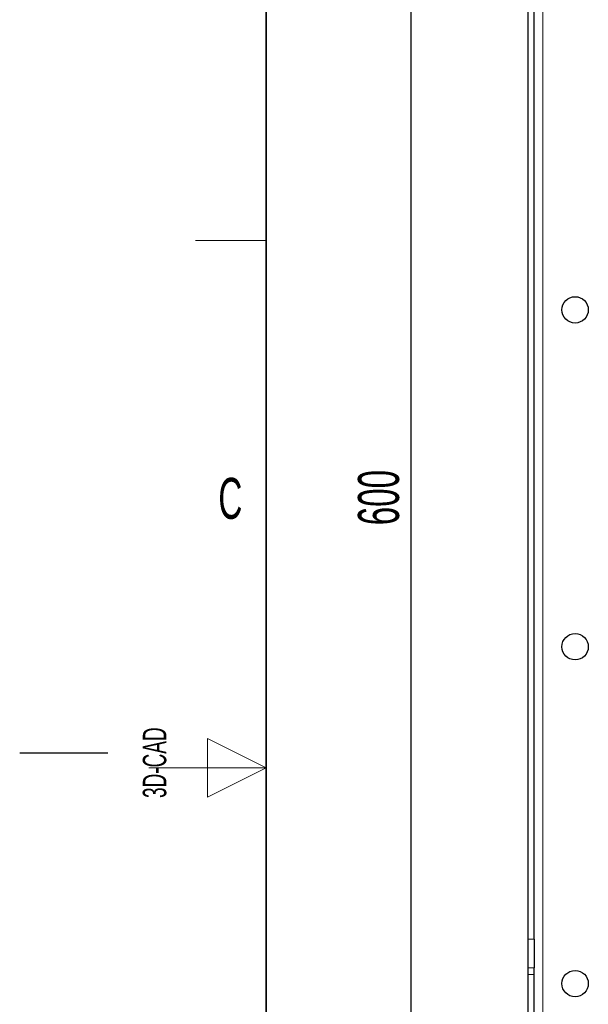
# Model space of a CAD drawing. Header units: millimetres. Extents: x 5 to 418, y 2 to 292.
# Tile 14 of 52: x 5 to 53, y 127 to 211. Entities that reach past the tile are written whole.
import ezdxf

# ---------------------------------------------------------------- set-up
doc = ezdxf.new("R2010")
doc.units = ezdxf.units.MM
doc.layers.add('SLD-0', color=7, linetype='Continuous')
doc.styles.add('SLDTEXTSTYLE1', font='TXT', dxfattribs={"width": 0.605})
doc.dimstyles.new('SLDDIMSTYLE0', dxfattribs={"dimtxt": 3.5, "dimasz": 3.302, "dimexe": 0, "dimexo": 0.0625, "dimgap": 0.875, "dimtad": 1, "dimlfac": 4, "dimrnd": 1e-09, "dimzin": 12, "dimdsep": 46, "dimtxsty": 'SLDTEXTSTYLE1', "dimsah": 1, "dimcen": 0.09, "dimadec": 0, "dimazin": 3, "dimtfac": 1, "dimtofl": 0, "dimtmove": 0, "dimatfit": 3, "dimfxl": 1, "dimfrac": 2, "dimtolj": 1, "dimtzin": 12, "dimarcsym": 0})

# ---------------------------------------------------------------- blocks, each defined once
blk = doc.blocks.new('_D')
at = {"layer": 'SLD-0', "color": 7}
for p, q in [((49.599, 246.962), (37.349, 246.962)), ((38.349, 246.962), (38.349, 96.962)), ((49.599, 96.962), (37.349, 96.962))]:
    blk.add_line(p, q, dxfattribs=at)
for points in [[(38.349, 246.962), (37.841, 243.66), (38.857, 243.66)], [(38.349, 96.962), (38.857, 100.264), (37.841, 100.264)]]:
    blk.add_solid(points, dxfattribs=at)
at = {"layer": 'SLD-0', "color": 7, "insert": (33.837, 167.952), "char_height": 3.5, "attachment_point": 1, "rotation": 90, "style": 'SLDTEXTSTYLE1'}
blk.add_mtext('600', dxfattribs=at)

msp = doc.modelspace()

# ---------------------------------------------------------------- linework, layer by layer
at = {"color": 7, "linetype": 'Continuous', "lineweight": 18}
for p, q in [((49.5991, 96.9623), (49.5991, 246.9623)), ((48.3491, 132.6337), (48.8491, 132.6337)), ((48.8491, 130.1716), (48.3491, 130.1716)), ((48.8491, 129.6114), (48.3491, 129.6114))]:
    msp.add_line(p, q, dxfattribs=at)
at = {"color": 7, "linetype": 'Continuous', "lineweight": 25}
for p, q in [((48.3491, 132.6337), (48.3491, 221.041)), ((48.8491, 132.6337), (48.8491, 221.041)), ((48.3491, 130.1716), (48.3491, 132.6337)), ((48.8491, 132.6337), (48.8491, 130.1716)), ((48.3491, 129.6114), (48.3491, 130.1716)), ((48.3491, 119.7633), (48.3491, 129.6114)), ((48.8491, 129.6114), (48.8491, 130.1716)), ((48.8491, 119.7633), (48.8491, 129.6114))]:
    msp.add_line(p, q, dxfattribs=at)
for centre in [(52.3491, 186.3373), (52.3491, 157.5873), (52.3491, 128.8373)]:
    msp.add_circle(centre, 1.125, dxfattribs=at)
at = {"layer": 'SLD-0', "lineweight": 35}
msp.add_line((26, 282.5), (26, 12), dxfattribs=at)
at = {"layer": 'SLD-0', "lineweight": 18}
for p, q in [((20, 192.25), (26, 192.25)), ((26, 147.25), (21, 149.75)), ((21, 149.75), (21, 144.75)), ((16, 147.25), (26, 147.25)), ((21, 144.75), (26, 147.25))]:
    msp.add_line(p, q, dxfattribs=at)
at = {"layer": 'SLD-0'}
msp.add_line((12.5, 148.5), (5, 148.5), dxfattribs=at)

# ---------------------------------------------------------------- texts
at = {"layer": 'SLD-0', "insert": (22.9597, 172.0011), "char_height": 3.5, "attachment_point": 2, "style": 'SLDTEXTSTYLE1'}
msp.add_mtext('C', dxfattribs=at)
at = {"layer": 'SLD-0', "insert": (15.4939, 144.6806), "char_height": 2, "attachment_point": 1, "rotation": 90, "style": 'SLDTEXTSTYLE1'}
msp.add_mtext('3D-CAD', dxfattribs=at)

# ---------------------------------------------------------------- dimensions: what is measured, and where the dimension line sits
at = {"layer": 'SLD-0', "color": 7}
dim = msp.add_linear_dim(base=(38.3491, 96.9623), p1=(49.5991, 246.9623), p2=(49.5991, 96.9623), angle=90, dimstyle='SLDDIMSTYLE0', dxfattribs=at)
dim.commit()
dim.dimension.update_dxf_attribs({"geometry": '_D', "text_midpoint": (38.3491, 171.9623), "dimtype": 160})

doc.saveas('drawing.dxf')
